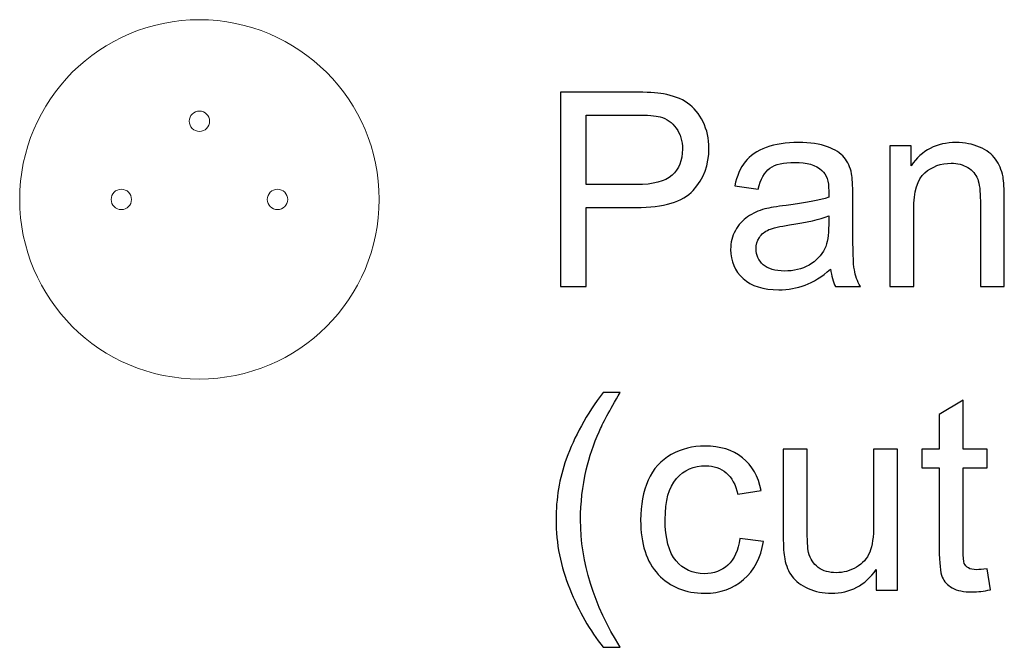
# Model space of a CAD drawing. Header units: inches. Extents: x -3.1 to 14.9, y -9.8 to 5.5.
# Tile 3 of 56: x -0.557 to 0.651, y -0.758 to 0.012. Entities that reach past the tile are written whole.
import ezdxf

# ---------------------------------------------------------------- set-up
doc = ezdxf.new("R2010")
doc.units = ezdxf.units.IN
doc.header["$MEASUREMENT"] = 0
doc.layers.add('Layer 1', color=7, linetype='Continuous')

msp = doc.modelspace()

# ---------------------------------------------------------------- linework, layer by layer
at = {"layer": 'Layer 1', "color": 250, "lineweight": 9}
for points in [[(-0.3366, 0.0118), (-0.4584, 0.0118), (-0.5571, -0.0869), (-0.5571, -0.2087), (-0.5571, -0.2087), (-0.5571, -0.3304), (-0.4584, -0.4291), (-0.3366, -0.4291), (-0.3366, -0.4291), (-0.2149, -0.4291), (-0.1161, -0.3304), (-0.1161, -0.2087), (-0.1161, -0.2087), (-0.1161, -0.0869), (-0.2149, 0.0118), (-0.3366, 0.0118)], [(-0.3366, 0.0118), (-0.4584, 0.0118), (-0.5571, -0.0869), (-0.5571, -0.2087), (-0.5571, -0.2087), (-0.5571, -0.3304), (-0.4584, -0.4291), (-0.3366, -0.4291), (-0.3366, -0.4291), (-0.2149, -0.4291), (-0.1161, -0.3304), (-0.1161, -0.2087), (-0.1161, -0.2087), (-0.1161, -0.0869), (-0.2149, 0.0118), (-0.3366, 0.0118)], [(-0.3366, 0.0118), (-0.4584, 0.0118), (-0.5571, -0.0869), (-0.5571, -0.2087), (-0.5571, -0.2087), (-0.5571, -0.3304), (-0.4584, -0.4291), (-0.3366, -0.4291), (-0.3366, -0.4291), (-0.2149, -0.4291), (-0.1161, -0.3304), (-0.1161, -0.2087), (-0.1161, -0.2087), (-0.1161, -0.0869), (-0.2149, 0.0118), (-0.3366, 0.0118)], [(-0.3366, 0.0118), (-0.4584, 0.0118), (-0.5571, -0.0869), (-0.5571, -0.2087), (-0.5571, -0.2087), (-0.5571, -0.3304), (-0.4584, -0.4291), (-0.3366, -0.4291), (-0.3366, -0.4291), (-0.2149, -0.4291), (-0.1161, -0.3304), (-0.1161, -0.2087), (-0.1161, -0.2087), (-0.1161, -0.0869), (-0.2149, 0.0118), (-0.3366, 0.0118)], [(-0.3366, 0.0118), (-0.4584, 0.0118), (-0.5571, -0.0869), (-0.5571, -0.2087), (-0.5571, -0.2087), (-0.5571, -0.3304), (-0.4584, -0.4291), (-0.3366, -0.4291), (-0.3366, -0.4291), (-0.2149, -0.4291), (-0.1161, -0.3304), (-0.1161, -0.2087), (-0.1161, -0.2087), (-0.1161, -0.0869), (-0.2149, 0.0118), (-0.3366, 0.0118)], [(-0.3366, 0.0118), (-0.4584, 0.0118), (-0.5571, -0.0869), (-0.5571, -0.2087), (-0.5571, -0.2087), (-0.5571, -0.3304), (-0.4584, -0.4291), (-0.3366, -0.4291), (-0.3366, -0.4291), (-0.2149, -0.4291), (-0.1161, -0.3304), (-0.1161, -0.2087), (-0.1161, -0.2087), (-0.1161, -0.0869), (-0.2149, 0.0118), (-0.3366, 0.0118)], [(-0.3366, 0.0118), (-0.4584, 0.0118), (-0.5571, -0.0869), (-0.5571, -0.2087), (-0.5571, -0.2087), (-0.5571, -0.3304), (-0.4584, -0.4291), (-0.3366, -0.4291), (-0.3366, -0.4291), (-0.2149, -0.4291), (-0.1161, -0.3304), (-0.1161, -0.2087), (-0.1161, -0.2087), (-0.1161, -0.0869), (-0.2149, 0.0118), (-0.3366, 0.0118)], [(-0.3366, 0.0118), (-0.4584, 0.0118), (-0.5571, -0.0869), (-0.5571, -0.2087), (-0.5571, -0.2087), (-0.5571, -0.3304), (-0.4584, -0.4291), (-0.3366, -0.4291), (-0.3366, -0.4291), (-0.2149, -0.4291), (-0.1161, -0.3304), (-0.1161, -0.2087), (-0.1161, -0.2087), (-0.1161, -0.0869), (-0.2149, 0.0118), (-0.3366, 0.0118)], [(-0.3366, 0.0118), (-0.4584, 0.0118), (-0.5571, -0.0869), (-0.5571, -0.2087), (-0.5571, -0.2087), (-0.5571, -0.3304), (-0.4584, -0.4291), (-0.3366, -0.4291), (-0.3366, -0.4291), (-0.2149, -0.4291), (-0.1161, -0.3304), (-0.1161, -0.2087), (-0.1161, -0.2087), (-0.1161, -0.0869), (-0.2149, 0.0118), (-0.3366, 0.0118)], [(-0.3366, 0.0118), (-0.4584, 0.0118), (-0.5571, -0.0869), (-0.5571, -0.2087), (-0.5571, -0.2087), (-0.5571, -0.3304), (-0.4584, -0.4291), (-0.3366, -0.4291), (-0.3366, -0.4291), (-0.2149, -0.4291), (-0.1161, -0.3304), (-0.1161, -0.2087), (-0.1161, -0.2087), (-0.1161, -0.0869), (-0.2149, 0.0118), (-0.3366, 0.0118)], [(-0.3366, 0.0118), (-0.4584, 0.0118), (-0.5571, -0.0869), (-0.5571, -0.2087), (-0.5571, -0.2087), (-0.5571, -0.3304), (-0.4584, -0.4291), (-0.3366, -0.4291), (-0.3366, -0.4291), (-0.2149, -0.4291), (-0.1161, -0.3304), (-0.1161, -0.2087), (-0.1161, -0.2087), (-0.1161, -0.0869), (-0.2149, 0.0118), (-0.3366, 0.0118)], [(-0.3366, 0.0118), (-0.4584, 0.0118), (-0.5571, -0.0869), (-0.5571, -0.2087), (-0.5571, -0.2087), (-0.5571, -0.3304), (-0.4584, -0.4291), (-0.3366, -0.4291), (-0.3366, -0.4291), (-0.2149, -0.4291), (-0.1161, -0.3304), (-0.1161, -0.2087), (-0.1161, -0.2087), (-0.1161, -0.0869), (-0.2149, 0.0118), (-0.3366, 0.0118)], [(-0.3366, 0.0118), (-0.4584, 0.0118), (-0.5571, -0.0869), (-0.5571, -0.2087), (-0.5571, -0.2087), (-0.5571, -0.3304), (-0.4584, -0.4291), (-0.3366, -0.4291), (-0.3366, -0.4291), (-0.2149, -0.4291), (-0.1161, -0.3304), (-0.1161, -0.2087), (-0.1161, -0.2087), (-0.1161, -0.0869), (-0.2149, 0.0118), (-0.3366, 0.0118)], [(-0.3366, 0.0118), (-0.4584, 0.0118), (-0.5571, -0.0869), (-0.5571, -0.2087), (-0.5571, -0.2087), (-0.5571, -0.3304), (-0.4584, -0.4291), (-0.3366, -0.4291), (-0.3366, -0.4291), (-0.2149, -0.4291), (-0.1161, -0.3304), (-0.1161, -0.2087), (-0.1161, -0.2087), (-0.1161, -0.0869), (-0.2149, 0.0118), (-0.3366, 0.0118)], [(-0.3366, 0.0118), (-0.4584, 0.0118), (-0.5571, -0.0869), (-0.5571, -0.2087), (-0.5571, -0.2087), (-0.5571, -0.3304), (-0.4584, -0.4291), (-0.3366, -0.4291), (-0.3366, -0.4291), (-0.2149, -0.4291), (-0.1161, -0.3304), (-0.1161, -0.2087), (-0.1161, -0.2087), (-0.1161, -0.0869), (-0.2149, 0.0118), (-0.3366, 0.0118)], [(-0.3366, 0.0118), (-0.4584, 0.0118), (-0.5571, -0.0869), (-0.5571, -0.2087), (-0.5571, -0.2087), (-0.5571, -0.3304), (-0.4584, -0.4291), (-0.3366, -0.4291), (-0.3366, -0.4291), (-0.2149, -0.4291), (-0.1161, -0.3304), (-0.1161, -0.2087), (-0.1161, -0.2087), (-0.1161, -0.0869), (-0.2149, 0.0118), (-0.3366, 0.0118)], [(-0.3366, 0.0118), (-0.4584, 0.0118), (-0.5571, -0.0869), (-0.5571, -0.2087), (-0.5571, -0.2087), (-0.5571, -0.3304), (-0.4584, -0.4291), (-0.3366, -0.4291), (-0.3366, -0.4291), (-0.2149, -0.4291), (-0.1161, -0.3304), (-0.1161, -0.2087), (-0.1161, -0.2087), (-0.1161, -0.0869), (-0.2149, 0.0118), (-0.3366, 0.0118)], [(-0.3366, 0.0118), (-0.4584, 0.0118), (-0.5571, -0.0869), (-0.5571, -0.2087), (-0.5571, -0.2087), (-0.5571, -0.3304), (-0.4584, -0.4291), (-0.3366, -0.4291), (-0.3366, -0.4291), (-0.2149, -0.4291), (-0.1161, -0.3304), (-0.1161, -0.2087), (-0.1161, -0.2087), (-0.1161, -0.0869), (-0.2149, 0.0118), (-0.3366, 0.0118)], [(-0.3366, 0.0118), (-0.4584, 0.0118), (-0.5571, -0.0869), (-0.5571, -0.2087), (-0.5571, -0.2087), (-0.5571, -0.3304), (-0.4584, -0.4291), (-0.3366, -0.4291), (-0.3366, -0.4291), (-0.2149, -0.4291), (-0.1161, -0.3304), (-0.1161, -0.2087), (-0.1161, -0.2087), (-0.1161, -0.0869), (-0.2149, 0.0118), (-0.3366, 0.0118)], [(-0.3366, 0.0118), (-0.4584, 0.0118), (-0.5571, -0.0869), (-0.5571, -0.2087), (-0.5571, -0.2087), (-0.5571, -0.3304), (-0.4584, -0.4291), (-0.3366, -0.4291), (-0.3366, -0.4291), (-0.2149, -0.4291), (-0.1161, -0.3304), (-0.1161, -0.2087), (-0.1161, -0.2087), (-0.1161, -0.0869), (-0.2149, 0.0118), (-0.3366, 0.0118)], [(-0.3366, 0.0118), (-0.4584, 0.0118), (-0.5571, -0.0869), (-0.5571, -0.2087), (-0.5571, -0.2087), (-0.5571, -0.3304), (-0.4584, -0.4291), (-0.3366, -0.4291), (-0.3366, -0.4291), (-0.2149, -0.4291), (-0.1161, -0.3304), (-0.1161, -0.2087), (-0.1161, -0.2087), (-0.1161, -0.0869), (-0.2149, 0.0118), (-0.3366, 0.0118)], [(-0.3491, -0.1128), (-0.3491, -0.1059), (-0.3435, -0.1003), (-0.3366, -0.1003), (-0.3366, -0.1003), (-0.3297, -0.1003), (-0.3241, -0.1059), (-0.3241, -0.1128), (-0.3241, -0.1128), (-0.3241, -0.1197), (-0.3297, -0.1253), (-0.3366, -0.1253), (-0.3366, -0.1253), (-0.3435, -0.1253), (-0.3491, -0.1197), (-0.3491, -0.1128)], [(-0.4324, -0.1962), (-0.4393, -0.1962), (-0.4449, -0.2018), (-0.4449, -0.2087), (-0.4449, -0.2087), (-0.4449, -0.2156), (-0.4393, -0.2212), (-0.4324, -0.2212), (-0.4324, -0.2212), (-0.4255, -0.2212), (-0.4199, -0.2156), (-0.4199, -0.2087), (-0.4199, -0.2087), (-0.4199, -0.2018), (-0.4255, -0.1962), (-0.4324, -0.1962)], [(-0.4324, -0.1962), (-0.4393, -0.1962), (-0.4449, -0.2018), (-0.4449, -0.2087), (-0.4449, -0.2087), (-0.4449, -0.2156), (-0.4393, -0.2212), (-0.4324, -0.2212), (-0.4324, -0.2212), (-0.4255, -0.2212), (-0.4199, -0.2156), (-0.4199, -0.2087), (-0.4199, -0.2087), (-0.4199, -0.2018), (-0.4255, -0.1962), (-0.4324, -0.1962)], [(-0.4324, -0.1962), (-0.4393, -0.1962), (-0.4449, -0.2018), (-0.4449, -0.2087), (-0.4449, -0.2087), (-0.4449, -0.2156), (-0.4393, -0.2212), (-0.4324, -0.2212), (-0.4324, -0.2212), (-0.4255, -0.2212), (-0.4199, -0.2156), (-0.4199, -0.2087), (-0.4199, -0.2087), (-0.4199, -0.2018), (-0.4255, -0.1962), (-0.4324, -0.1962)], [(-0.4324, -0.1962), (-0.4393, -0.1962), (-0.4449, -0.2018), (-0.4449, -0.2087), (-0.4449, -0.2087), (-0.4449, -0.2156), (-0.4393, -0.2212), (-0.4324, -0.2212), (-0.4324, -0.2212), (-0.4255, -0.2212), (-0.4199, -0.2156), (-0.4199, -0.2087), (-0.4199, -0.2087), (-0.4199, -0.2018), (-0.4255, -0.1962), (-0.4324, -0.1962)], [(-0.4324, -0.1962), (-0.4393, -0.1962), (-0.4449, -0.2018), (-0.4449, -0.2087), (-0.4449, -0.2087), (-0.4449, -0.2156), (-0.4393, -0.2212), (-0.4324, -0.2212), (-0.4324, -0.2212), (-0.4255, -0.2212), (-0.4199, -0.2156), (-0.4199, -0.2087), (-0.4199, -0.2087), (-0.4199, -0.2018), (-0.4255, -0.1962), (-0.4324, -0.1962)], [(-0.4324, -0.1962), (-0.4393, -0.1962), (-0.4449, -0.2018), (-0.4449, -0.2087), (-0.4449, -0.2087), (-0.4449, -0.2156), (-0.4393, -0.2212), (-0.4324, -0.2212), (-0.4324, -0.2212), (-0.4255, -0.2212), (-0.4199, -0.2156), (-0.4199, -0.2087), (-0.4199, -0.2087), (-0.4199, -0.2018), (-0.4255, -0.1962), (-0.4324, -0.1962)], [(-0.4324, -0.1962), (-0.4393, -0.1962), (-0.4449, -0.2018), (-0.4449, -0.2087), (-0.4449, -0.2087), (-0.4449, -0.2156), (-0.4393, -0.2212), (-0.4324, -0.2212), (-0.4324, -0.2212), (-0.4255, -0.2212), (-0.4199, -0.2156), (-0.4199, -0.2087), (-0.4199, -0.2087), (-0.4199, -0.2018), (-0.4255, -0.1962), (-0.4324, -0.1962)], [(-0.4324, -0.1962), (-0.4393, -0.1962), (-0.4449, -0.2018), (-0.4449, -0.2087), (-0.4449, -0.2087), (-0.4449, -0.2156), (-0.4393, -0.2212), (-0.4324, -0.2212), (-0.4324, -0.2212), (-0.4255, -0.2212), (-0.4199, -0.2156), (-0.4199, -0.2087), (-0.4199, -0.2087), (-0.4199, -0.2018), (-0.4255, -0.1962), (-0.4324, -0.1962)], [(-0.4324, -0.1962), (-0.4393, -0.1962), (-0.4449, -0.2018), (-0.4449, -0.2087), (-0.4449, -0.2087), (-0.4449, -0.2156), (-0.4393, -0.2212), (-0.4324, -0.2212), (-0.4324, -0.2212), (-0.4255, -0.2212), (-0.4199, -0.2156), (-0.4199, -0.2087), (-0.4199, -0.2087), (-0.4199, -0.2018), (-0.4255, -0.1962), (-0.4324, -0.1962)], [(-0.4324, -0.1962), (-0.4393, -0.1962), (-0.4449, -0.2018), (-0.4449, -0.2087), (-0.4449, -0.2087), (-0.4449, -0.2156), (-0.4393, -0.2212), (-0.4324, -0.2212), (-0.4324, -0.2212), (-0.4255, -0.2212), (-0.4199, -0.2156), (-0.4199, -0.2087), (-0.4199, -0.2087), (-0.4199, -0.2018), (-0.4255, -0.1962), (-0.4324, -0.1962)], [(-0.4324, -0.1962), (-0.4393, -0.1962), (-0.4449, -0.2018), (-0.4449, -0.2087), (-0.4449, -0.2087), (-0.4449, -0.2156), (-0.4393, -0.2212), (-0.4324, -0.2212), (-0.4324, -0.2212), (-0.4255, -0.2212), (-0.4199, -0.2156), (-0.4199, -0.2087), (-0.4199, -0.2087), (-0.4199, -0.2018), (-0.4255, -0.1962), (-0.4324, -0.1962)], [(-0.4324, -0.1962), (-0.4393, -0.1962), (-0.4449, -0.2018), (-0.4449, -0.2087), (-0.4449, -0.2087), (-0.4449, -0.2156), (-0.4393, -0.2212), (-0.4324, -0.2212), (-0.4324, -0.2212), (-0.4255, -0.2212), (-0.4199, -0.2156), (-0.4199, -0.2087), (-0.4199, -0.2087), (-0.4199, -0.2018), (-0.4255, -0.1962), (-0.4324, -0.1962)], [(-0.4324, -0.1962), (-0.4393, -0.1962), (-0.4449, -0.2018), (-0.4449, -0.2087), (-0.4449, -0.2087), (-0.4449, -0.2156), (-0.4393, -0.2212), (-0.4324, -0.2212), (-0.4324, -0.2212), (-0.4255, -0.2212), (-0.4199, -0.2156), (-0.4199, -0.2087), (-0.4199, -0.2087), (-0.4199, -0.2018), (-0.4255, -0.1962), (-0.4324, -0.1962)], [(-0.4324, -0.1962), (-0.4393, -0.1962), (-0.4449, -0.2018), (-0.4449, -0.2087), (-0.4449, -0.2087), (-0.4449, -0.2156), (-0.4393, -0.2212), (-0.4324, -0.2212), (-0.4324, -0.2212), (-0.4255, -0.2212), (-0.4199, -0.2156), (-0.4199, -0.2087), (-0.4199, -0.2087), (-0.4199, -0.2018), (-0.4255, -0.1962), (-0.4324, -0.1962)], [(-0.4324, -0.1962), (-0.4393, -0.1962), (-0.4449, -0.2018), (-0.4449, -0.2087), (-0.4449, -0.2087), (-0.4449, -0.2156), (-0.4393, -0.2212), (-0.4324, -0.2212), (-0.4324, -0.2212), (-0.4255, -0.2212), (-0.4199, -0.2156), (-0.4199, -0.2087), (-0.4199, -0.2087), (-0.4199, -0.2018), (-0.4255, -0.1962), (-0.4324, -0.1962)], [(-0.4324, -0.1962), (-0.4393, -0.1962), (-0.4449, -0.2018), (-0.4449, -0.2087), (-0.4449, -0.2087), (-0.4449, -0.2156), (-0.4393, -0.2212), (-0.4324, -0.2212), (-0.4324, -0.2212), (-0.4255, -0.2212), (-0.4199, -0.2156), (-0.4199, -0.2087), (-0.4199, -0.2087), (-0.4199, -0.2018), (-0.4255, -0.1962), (-0.4324, -0.1962)], [(-0.4324, -0.1962), (-0.4393, -0.1962), (-0.4449, -0.2018), (-0.4449, -0.2087), (-0.4449, -0.2087), (-0.4449, -0.2156), (-0.4393, -0.2212), (-0.4324, -0.2212), (-0.4324, -0.2212), (-0.4255, -0.2212), (-0.4199, -0.2156), (-0.4199, -0.2087), (-0.4199, -0.2087), (-0.4199, -0.2018), (-0.4255, -0.1962), (-0.4324, -0.1962)], [(-0.4324, -0.1962), (-0.4393, -0.1962), (-0.4449, -0.2018), (-0.4449, -0.2087), (-0.4449, -0.2087), (-0.4449, -0.2156), (-0.4393, -0.2212), (-0.4324, -0.2212), (-0.4324, -0.2212), (-0.4255, -0.2212), (-0.4199, -0.2156), (-0.4199, -0.2087), (-0.4199, -0.2087), (-0.4199, -0.2018), (-0.4255, -0.1962), (-0.4324, -0.1962)], [(-0.4324, -0.1962), (-0.4393, -0.1962), (-0.4449, -0.2018), (-0.4449, -0.2087), (-0.4449, -0.2087), (-0.4449, -0.2156), (-0.4393, -0.2212), (-0.4324, -0.2212), (-0.4324, -0.2212), (-0.4255, -0.2212), (-0.4199, -0.2156), (-0.4199, -0.2087), (-0.4199, -0.2087), (-0.4199, -0.2018), (-0.4255, -0.1962), (-0.4324, -0.1962)], [(-0.4324, -0.1962), (-0.4393, -0.1962), (-0.4449, -0.2018), (-0.4449, -0.2087), (-0.4449, -0.2087), (-0.4449, -0.2156), (-0.4393, -0.2212), (-0.4324, -0.2212), (-0.4324, -0.2212), (-0.4255, -0.2212), (-0.4199, -0.2156), (-0.4199, -0.2087), (-0.4199, -0.2087), (-0.4199, -0.2018), (-0.4255, -0.1962), (-0.4324, -0.1962)], [(-0.4324, -0.1962), (-0.4393, -0.1962), (-0.4449, -0.2018), (-0.4449, -0.2087), (-0.4449, -0.2087), (-0.4449, -0.2156), (-0.4393, -0.2212), (-0.4324, -0.2212), (-0.4324, -0.2212), (-0.4255, -0.2212), (-0.4199, -0.2156), (-0.4199, -0.2087), (-0.4199, -0.2087), (-0.4199, -0.2018), (-0.4255, -0.1962), (-0.4324, -0.1962)], [(-0.2408, -0.1962), (-0.2477, -0.1962), (-0.2533, -0.2018), (-0.2533, -0.2087), (-0.2533, -0.2087), (-0.2533, -0.2156), (-0.2477, -0.2212), (-0.2408, -0.2212), (-0.2408, -0.2212), (-0.2339, -0.2212), (-0.2283, -0.2156), (-0.2283, -0.2087), (-0.2283, -0.2087), (-0.2283, -0.2018), (-0.2339, -0.1962), (-0.2408, -0.1962)], [(-0.2408, -0.1962), (-0.2477, -0.1962), (-0.2533, -0.2018), (-0.2533, -0.2087), (-0.2533, -0.2087), (-0.2533, -0.2156), (-0.2477, -0.2212), (-0.2408, -0.2212), (-0.2408, -0.2212), (-0.2339, -0.2212), (-0.2283, -0.2156), (-0.2283, -0.2087), (-0.2283, -0.2087), (-0.2283, -0.2018), (-0.2339, -0.1962), (-0.2408, -0.1962)], [(-0.2408, -0.1962), (-0.2477, -0.1962), (-0.2533, -0.2018), (-0.2533, -0.2087), (-0.2533, -0.2087), (-0.2533, -0.2156), (-0.2477, -0.2212), (-0.2408, -0.2212), (-0.2408, -0.2212), (-0.2339, -0.2212), (-0.2283, -0.2156), (-0.2283, -0.2087), (-0.2283, -0.2087), (-0.2283, -0.2018), (-0.2339, -0.1962), (-0.2408, -0.1962)], [(-0.2408, -0.1962), (-0.2477, -0.1962), (-0.2533, -0.2018), (-0.2533, -0.2087), (-0.2533, -0.2087), (-0.2533, -0.2156), (-0.2477, -0.2212), (-0.2408, -0.2212), (-0.2408, -0.2212), (-0.2339, -0.2212), (-0.2283, -0.2156), (-0.2283, -0.2087), (-0.2283, -0.2087), (-0.2283, -0.2018), (-0.2339, -0.1962), (-0.2408, -0.1962)], [(-0.2408, -0.1962), (-0.2477, -0.1962), (-0.2533, -0.2018), (-0.2533, -0.2087), (-0.2533, -0.2087), (-0.2533, -0.2156), (-0.2477, -0.2212), (-0.2408, -0.2212), (-0.2408, -0.2212), (-0.2339, -0.2212), (-0.2283, -0.2156), (-0.2283, -0.2087), (-0.2283, -0.2087), (-0.2283, -0.2018), (-0.2339, -0.1962), (-0.2408, -0.1962)], [(-0.2408, -0.1962), (-0.2477, -0.1962), (-0.2533, -0.2018), (-0.2533, -0.2087), (-0.2533, -0.2087), (-0.2533, -0.2156), (-0.2477, -0.2212), (-0.2408, -0.2212), (-0.2408, -0.2212), (-0.2339, -0.2212), (-0.2283, -0.2156), (-0.2283, -0.2087), (-0.2283, -0.2087), (-0.2283, -0.2018), (-0.2339, -0.1962), (-0.2408, -0.1962)], [(-0.2408, -0.1962), (-0.2477, -0.1962), (-0.2533, -0.2018), (-0.2533, -0.2087), (-0.2533, -0.2087), (-0.2533, -0.2156), (-0.2477, -0.2212), (-0.2408, -0.2212), (-0.2408, -0.2212), (-0.2339, -0.2212), (-0.2283, -0.2156), (-0.2283, -0.2087), (-0.2283, -0.2087), (-0.2283, -0.2018), (-0.2339, -0.1962), (-0.2408, -0.1962)], [(-0.2408, -0.1962), (-0.2477, -0.1962), (-0.2533, -0.2018), (-0.2533, -0.2087), (-0.2533, -0.2087), (-0.2533, -0.2156), (-0.2477, -0.2212), (-0.2408, -0.2212), (-0.2408, -0.2212), (-0.2339, -0.2212), (-0.2283, -0.2156), (-0.2283, -0.2087), (-0.2283, -0.2087), (-0.2283, -0.2018), (-0.2339, -0.1962), (-0.2408, -0.1962)], [(-0.2408, -0.1962), (-0.2477, -0.1962), (-0.2533, -0.2018), (-0.2533, -0.2087), (-0.2533, -0.2087), (-0.2533, -0.2156), (-0.2477, -0.2212), (-0.2408, -0.2212), (-0.2408, -0.2212), (-0.2339, -0.2212), (-0.2283, -0.2156), (-0.2283, -0.2087), (-0.2283, -0.2087), (-0.2283, -0.2018), (-0.2339, -0.1962), (-0.2408, -0.1962)], [(-0.2408, -0.1962), (-0.2477, -0.1962), (-0.2533, -0.2018), (-0.2533, -0.2087), (-0.2533, -0.2087), (-0.2533, -0.2156), (-0.2477, -0.2212), (-0.2408, -0.2212), (-0.2408, -0.2212), (-0.2339, -0.2212), (-0.2283, -0.2156), (-0.2283, -0.2087), (-0.2283, -0.2087), (-0.2283, -0.2018), (-0.2339, -0.1962), (-0.2408, -0.1962)], [(-0.2408, -0.1962), (-0.2477, -0.1962), (-0.2533, -0.2018), (-0.2533, -0.2087), (-0.2533, -0.2087), (-0.2533, -0.2156), (-0.2477, -0.2212), (-0.2408, -0.2212), (-0.2408, -0.2212), (-0.2339, -0.2212), (-0.2283, -0.2156), (-0.2283, -0.2087), (-0.2283, -0.2087), (-0.2283, -0.2018), (-0.2339, -0.1962), (-0.2408, -0.1962)], [(-0.2408, -0.1962), (-0.2477, -0.1962), (-0.2533, -0.2018), (-0.2533, -0.2087), (-0.2533, -0.2087), (-0.2533, -0.2156), (-0.2477, -0.2212), (-0.2408, -0.2212), (-0.2408, -0.2212), (-0.2339, -0.2212), (-0.2283, -0.2156), (-0.2283, -0.2087), (-0.2283, -0.2087), (-0.2283, -0.2018), (-0.2339, -0.1962), (-0.2408, -0.1962)], [(-0.2408, -0.1962), (-0.2477, -0.1962), (-0.2533, -0.2018), (-0.2533, -0.2087), (-0.2533, -0.2087), (-0.2533, -0.2156), (-0.2477, -0.2212), (-0.2408, -0.2212), (-0.2408, -0.2212), (-0.2339, -0.2212), (-0.2283, -0.2156), (-0.2283, -0.2087), (-0.2283, -0.2087), (-0.2283, -0.2018), (-0.2339, -0.1962), (-0.2408, -0.1962)], [(-0.2408, -0.1962), (-0.2477, -0.1962), (-0.2533, -0.2018), (-0.2533, -0.2087), (-0.2533, -0.2087), (-0.2533, -0.2156), (-0.2477, -0.2212), (-0.2408, -0.2212), (-0.2408, -0.2212), (-0.2339, -0.2212), (-0.2283, -0.2156), (-0.2283, -0.2087), (-0.2283, -0.2087), (-0.2283, -0.2018), (-0.2339, -0.1962), (-0.2408, -0.1962)], [(-0.2408, -0.1962), (-0.2477, -0.1962), (-0.2533, -0.2018), (-0.2533, -0.2087), (-0.2533, -0.2087), (-0.2533, -0.2156), (-0.2477, -0.2212), (-0.2408, -0.2212), (-0.2408, -0.2212), (-0.2339, -0.2212), (-0.2283, -0.2156), (-0.2283, -0.2087), (-0.2283, -0.2087), (-0.2283, -0.2018), (-0.2339, -0.1962), (-0.2408, -0.1962)], [(-0.2408, -0.1962), (-0.2477, -0.1962), (-0.2533, -0.2018), (-0.2533, -0.2087), (-0.2533, -0.2087), (-0.2533, -0.2156), (-0.2477, -0.2212), (-0.2408, -0.2212), (-0.2408, -0.2212), (-0.2339, -0.2212), (-0.2283, -0.2156), (-0.2283, -0.2087), (-0.2283, -0.2087), (-0.2283, -0.2018), (-0.2339, -0.1962), (-0.2408, -0.1962)], [(-0.2408, -0.1962), (-0.2477, -0.1962), (-0.2533, -0.2018), (-0.2533, -0.2087), (-0.2533, -0.2087), (-0.2533, -0.2156), (-0.2477, -0.2212), (-0.2408, -0.2212), (-0.2408, -0.2212), (-0.2339, -0.2212), (-0.2283, -0.2156), (-0.2283, -0.2087), (-0.2283, -0.2087), (-0.2283, -0.2018), (-0.2339, -0.1962), (-0.2408, -0.1962)], [(-0.2408, -0.1962), (-0.2477, -0.1962), (-0.2533, -0.2018), (-0.2533, -0.2087), (-0.2533, -0.2087), (-0.2533, -0.2156), (-0.2477, -0.2212), (-0.2408, -0.2212), (-0.2408, -0.2212), (-0.2339, -0.2212), (-0.2283, -0.2156), (-0.2283, -0.2087), (-0.2283, -0.2087), (-0.2283, -0.2018), (-0.2339, -0.1962), (-0.2408, -0.1962)], [(-0.2408, -0.1962), (-0.2477, -0.1962), (-0.2533, -0.2018), (-0.2533, -0.2087), (-0.2533, -0.2087), (-0.2533, -0.2156), (-0.2477, -0.2212), (-0.2408, -0.2212), (-0.2408, -0.2212), (-0.2339, -0.2212), (-0.2283, -0.2156), (-0.2283, -0.2087), (-0.2283, -0.2087), (-0.2283, -0.2018), (-0.2339, -0.1962), (-0.2408, -0.1962)], [(-0.2408, -0.1962), (-0.2477, -0.1962), (-0.2533, -0.2018), (-0.2533, -0.2087), (-0.2533, -0.2087), (-0.2533, -0.2156), (-0.2477, -0.2212), (-0.2408, -0.2212), (-0.2408, -0.2212), (-0.2339, -0.2212), (-0.2283, -0.2156), (-0.2283, -0.2087), (-0.2283, -0.2087), (-0.2283, -0.2018), (-0.2339, -0.1962), (-0.2408, -0.1962)], [(-0.2408, -0.1962), (-0.2477, -0.1962), (-0.2533, -0.2018), (-0.2533, -0.2087), (-0.2533, -0.2087), (-0.2533, -0.2156), (-0.2477, -0.2212), (-0.2408, -0.2212), (-0.2408, -0.2212), (-0.2339, -0.2212), (-0.2283, -0.2156), (-0.2283, -0.2087), (-0.2283, -0.2087), (-0.2283, -0.2018), (-0.2339, -0.1962), (-0.2408, -0.1962)]]:
    msp.add_open_spline(points, degree=3, knots=[0, 0, 0, 0, 0.2, 0.2, 0.2, 0.2, 0.4, 0.4, 0.4, 0.4, 0.6, 0.6, 0.6, 0.6, 1, 1, 1, 1], dxfattribs=at)
for points in [[(-0.3366, 0.0118), (-0.3366, 0.0118), (-0.3366, 0.0118), (-0.3366, 0.0118)], [(-0.3366, 0.0118), (-0.3366, 0.0118), (-0.3366, 0.0118), (-0.3366, 0.0118)], [(-0.4324, -0.1962), (-0.4324, -0.1962), (-0.4324, -0.1962), (-0.4324, -0.1962)], [(-0.4324, -0.1962), (-0.4324, -0.1962), (-0.4324, -0.1962), (-0.4324, -0.1962)], [(-0.2408, -0.1962), (-0.2408, -0.1962), (-0.2408, -0.1962), (-0.2408, -0.1962)], [(-0.2408, -0.1962), (-0.2408, -0.1962), (-0.2408, -0.1962), (-0.2408, -0.1962)], [(-0.5571, -0.2087), (-0.5571, -0.2087), (-0.5571, -0.2087), (-0.5571, -0.2087)], [(-0.4449, -0.2087), (-0.4449, -0.2087), (-0.4449, -0.2087), (-0.4449, -0.2087)], [(-0.4199, -0.2087), (-0.4199, -0.2087), (-0.4199, -0.2087), (-0.4199, -0.2087)], [(-0.2533, -0.2087), (-0.2533, -0.2087), (-0.2533, -0.2087), (-0.2533, -0.2087)], [(-0.2283, -0.2087), (-0.2283, -0.2087), (-0.2283, -0.2087), (-0.2283, -0.2087)], [(-0.1161, -0.2087), (-0.1161, -0.2087), (-0.1161, -0.2087), (-0.1161, -0.2087)], [(-0.4324, -0.2212), (-0.4324, -0.2212), (-0.4324, -0.2212), (-0.4324, -0.2212)], [(-0.2408, -0.2212), (-0.2408, -0.2212), (-0.2408, -0.2212), (-0.2408, -0.2212)], [(-0.3366, -0.4291), (-0.3366, -0.4291), (-0.3366, -0.4291), (-0.3366, -0.4291)]]:
    msp.add_open_spline(points, degree=3, dxfattribs=at)
at = {"layer": 'Layer 1', "color": 250}
for points, knots in [([(0.1064, -0.3157), (0.1064, -0.3157), (0.1064, -0.0771), (0.1064, -0.0771), (0.1064, -0.0771), (0.1064, -0.0771), (0.1964, -0.0771), (0.1964, -0.0771), (0.1964, -0.0771), (0.2123, -0.0771), (0.2244, -0.0778), (0.2327, -0.0793), (0.2327, -0.0793), (0.2444, -0.0813), (0.2543, -0.085), (0.2622, -0.0905), (0.2622, -0.0905), (0.2701, -0.0959), (0.2765, -0.1037), (0.2813, -0.1135), (0.2813, -0.1135), (0.2862, -0.1234), (0.2885, -0.1342), (0.2885, -0.1461), (0.2885, -0.1461), (0.2885, -0.1663), (0.2821, -0.1836), (0.2692, -0.1976), (0.2692, -0.1976), (0.2563, -0.2116), (0.2329, -0.2187), (0.1992, -0.2187), (0.1992, -0.2187), (0.1992, -0.2187), (0.138, -0.2187), (0.138, -0.2187), (0.138, -0.2187), (0.138, -0.2187), (0.138, -0.3157), (0.138, -0.3157), (0.138, -0.3157), (0.138, -0.3157), (0.1064, -0.3157), (0.1064, -0.3157)], [0, 0, 0, 0, 0.083333, 0.083333, 0.083333, 0.083333, 0.166667, 0.166667, 0.166667, 0.166667, 0.25, 0.25, 0.25, 0.25, 0.333333, 0.333333, 0.333333, 0.333333, 0.416667, 0.416667, 0.416667, 0.416667, 0.5, 0.5, 0.5, 0.5, 0.583333, 0.583333, 0.583333, 0.583333, 0.666667, 0.666667, 0.666667, 0.666667, 0.75, 0.75, 0.75, 0.75, 0.833333, 0.833333, 0.833333, 0.833333, 1, 1, 1, 1]), ([(0.138, -0.1905), (0.138, -0.1905), (0.1997, -0.1905), (0.1997, -0.1905), (0.1997, -0.1905), (0.2201, -0.1905), (0.2346, -0.1867), (0.2432, -0.1791), (0.2432, -0.1791), (0.2517, -0.1715), (0.256, -0.1608), (0.256, -0.1471), (0.256, -0.1471), (0.256, -0.1371), (0.2535, -0.1285), (0.2484, -0.1214), (0.2484, -0.1214), (0.2434, -0.1143), (0.2368, -0.1096), (0.2285, -0.1073), (0.2285, -0.1073), (0.2232, -0.1059), (0.2134, -0.1052), (0.199, -0.1052), (0.199, -0.1052), (0.199, -0.1052), (0.138, -0.1052), (0.138, -0.1052), (0.138, -0.1052), (0.138, -0.1052), (0.138, -0.1905), (0.138, -0.1905)], [0, 0, 0, 0, 0.111111, 0.111111, 0.111111, 0.111111, 0.222222, 0.222222, 0.222222, 0.222222, 0.333333, 0.333333, 0.333333, 0.333333, 0.444444, 0.444444, 0.444444, 0.444444, 0.555556, 0.555556, 0.555556, 0.555556, 0.666667, 0.666667, 0.666667, 0.666667, 0.777778, 0.777778, 0.777778, 0.777778, 1, 1, 1, 1]), ([(0.4378, -0.2943), (0.4269, -0.3036), (0.4165, -0.3101), (0.4065, -0.3139), (0.4065, -0.3139), (0.3964, -0.3177), (0.3857, -0.3196), (0.3742, -0.3196), (0.3742, -0.3196), (0.3552, -0.3196), (0.3406, -0.3149), (0.3304, -0.3057), (0.3304, -0.3057), (0.3202, -0.2964), (0.3151, -0.2845), (0.3151, -0.2701), (0.3151, -0.2701), (0.3151, -0.2616), (0.317, -0.2539), (0.3209, -0.2469), (0.3209, -0.2469), (0.3247, -0.2399), (0.3298, -0.2343), (0.336, -0.2301), (0.336, -0.2301), (0.3423, -0.2258), (0.3493, -0.2226), (0.3571, -0.2204), (0.3571, -0.2204), (0.3628, -0.2189), (0.3715, -0.2174), (0.3831, -0.2161), (0.3831, -0.2161), (0.4068, -0.2132), (0.4242, -0.2099), (0.4354, -0.2059), (0.4354, -0.2059), (0.4355, -0.2019), (0.4355, -0.1994), (0.4355, -0.1983), (0.4355, -0.1983), (0.4355, -0.1864), (0.4328, -0.1779), (0.4272, -0.1731), (0.4272, -0.1731), (0.4198, -0.1664), (0.4086, -0.1632), (0.3939, -0.1632), (0.3939, -0.1632), (0.3801, -0.1632), (0.3699, -0.1656), (0.3633, -0.1704), (0.3633, -0.1704), (0.3568, -0.1752), (0.3519, -0.1838), (0.3488, -0.1961), (0.3488, -0.1961), (0.3488, -0.1961), (0.3202, -0.1921), (0.3202, -0.1921), (0.3202, -0.1921), (0.3228, -0.1799), (0.327, -0.1699), (0.333, -0.1624), (0.333, -0.1624), (0.3389, -0.1549), (0.3476, -0.1491), (0.3589, -0.145), (0.3589, -0.145), (0.3702, -0.1409), (0.3832, -0.1389), (0.3981, -0.1389), (0.3981, -0.1389), (0.4129, -0.1389), (0.4248, -0.1407), (0.434, -0.1441), (0.434, -0.1441), (0.4433, -0.1476), (0.45, -0.1519), (0.4544, -0.1572), (0.4544, -0.1572), (0.4588, -0.1625), (0.4618, -0.1691), (0.4635, -0.1772), (0.4635, -0.1772), (0.4645, -0.1822), (0.465, -0.1912), (0.465, -0.2042), (0.465, -0.2042), (0.465, -0.2042), (0.465, -0.2432), (0.465, -0.2432), (0.465, -0.2432), (0.465, -0.2705), (0.4656, -0.2877), (0.4669, -0.2949), (0.4669, -0.2949), (0.4681, -0.3021), (0.4706, -0.3091), (0.4743, -0.3157), (0.4743, -0.3157), (0.4743, -0.3157), (0.4437, -0.3157), (0.4437, -0.3157), (0.4437, -0.3157), (0.4407, -0.3096), (0.4387, -0.3025), (0.4378, -0.2943)], [0, 0, 0, 0, 0.035714, 0.035714, 0.035714, 0.035714, 0.071429, 0.071429, 0.071429, 0.071429, 0.107143, 0.107143, 0.107143, 0.107143, 0.142857, 0.142857, 0.142857, 0.142857, 0.178571, 0.178571, 0.178571, 0.178571, 0.214286, 0.214286, 0.214286, 0.214286, 0.25, 0.25, 0.25, 0.25, 0.285714, 0.285714, 0.285714, 0.285714, 0.321429, 0.321429, 0.321429, 0.321429, 0.357143, 0.357143, 0.357143, 0.357143, 0.392857, 0.392857, 0.392857, 0.392857, 0.428571, 0.428571, 0.428571, 0.428571, 0.464286, 0.464286, 0.464286, 0.464286, 0.5, 0.5, 0.5, 0.5, 0.535714, 0.535714, 0.535714, 0.535714, 0.571429, 0.571429, 0.571429, 0.571429, 0.607143, 0.607143, 0.607143, 0.607143, 0.642857, 0.642857, 0.642857, 0.642857, 0.678571, 0.678571, 0.678571, 0.678571, 0.714286, 0.714286, 0.714286, 0.714286, 0.75, 0.75, 0.75, 0.75, 0.785714, 0.785714, 0.785714, 0.785714, 0.821429, 0.821429, 0.821429, 0.821429, 0.857143, 0.857143, 0.857143, 0.857143, 0.892857, 0.892857, 0.892857, 0.892857, 0.928571, 0.928571, 0.928571, 0.928571, 1, 1, 1, 1]), ([(0.5104, -0.3157), (0.5104, -0.3157), (0.5104, -0.1428), (0.5104, -0.1428), (0.5104, -0.1428), (0.5104, -0.1428), (0.5368, -0.1428), (0.5368, -0.1428), (0.5368, -0.1428), (0.5368, -0.1428), (0.5368, -0.1674), (0.5368, -0.1674), (0.5368, -0.1674), (0.5495, -0.1484), (0.5678, -0.1389), (0.5918, -0.1389), (0.5918, -0.1389), (0.6022, -0.1389), (0.6118, -0.1408), (0.6205, -0.1445), (0.6205, -0.1445), (0.6293, -0.1483), (0.6358, -0.1532), (0.6401, -0.1593), (0.6401, -0.1593), (0.6445, -0.1653), (0.6475, -0.1726), (0.6493, -0.1809), (0.6493, -0.1809), (0.6503, -0.1863), (0.6509, -0.1958), (0.6509, -0.2094), (0.6509, -0.2094), (0.6509, -0.2094), (0.6509, -0.3157), (0.6509, -0.3157), (0.6509, -0.3157), (0.6509, -0.3157), (0.6215, -0.3157), (0.6215, -0.3157), (0.6215, -0.3157), (0.6215, -0.3157), (0.6215, -0.2105), (0.6215, -0.2105), (0.6215, -0.2105), (0.6215, -0.1986), (0.6204, -0.1897), (0.6182, -0.1837), (0.6182, -0.1837), (0.6159, -0.1778), (0.6118, -0.1731), (0.606, -0.1696), (0.606, -0.1696), (0.6002, -0.1661), (0.5934, -0.1643), (0.5856, -0.1643), (0.5856, -0.1643), (0.5731, -0.1643), (0.5624, -0.1683), (0.5533, -0.1762), (0.5533, -0.1762), (0.5442, -0.1841), (0.5397, -0.1991), (0.5397, -0.2213), (0.5397, -0.2213), (0.5397, -0.2213), (0.5397, -0.3157), (0.5397, -0.3157), (0.5397, -0.3157), (0.5397, -0.3157), (0.5104, -0.3157), (0.5104, -0.3157)], [0, 0, 0, 0, 0.052632, 0.052632, 0.052632, 0.052632, 0.105263, 0.105263, 0.105263, 0.105263, 0.157895, 0.157895, 0.157895, 0.157895, 0.210526, 0.210526, 0.210526, 0.210526, 0.263158, 0.263158, 0.263158, 0.263158, 0.315789, 0.315789, 0.315789, 0.315789, 0.368421, 0.368421, 0.368421, 0.368421, 0.421053, 0.421053, 0.421053, 0.421053, 0.473684, 0.473684, 0.473684, 0.473684, 0.526316, 0.526316, 0.526316, 0.526316, 0.578947, 0.578947, 0.578947, 0.578947, 0.631579, 0.631579, 0.631579, 0.631579, 0.684211, 0.684211, 0.684211, 0.684211, 0.736842, 0.736842, 0.736842, 0.736842, 0.789474, 0.789474, 0.789474, 0.789474, 0.842105, 0.842105, 0.842105, 0.842105, 0.894737, 0.894737, 0.894737, 0.894737, 1, 1, 1, 1]), ([(0.4354, -0.2289), (0.4247, -0.2333), (0.4088, -0.2369), (0.3875, -0.24), (0.3875, -0.24), (0.3755, -0.2417), (0.3669, -0.2437), (0.362, -0.2458), (0.362, -0.2458), (0.357, -0.248), (0.3531, -0.2512), (0.3504, -0.2554), (0.3504, -0.2554), (0.3477, -0.2596), (0.3463, -0.2642), (0.3463, -0.2693), (0.3463, -0.2693), (0.3463, -0.2771), (0.3493, -0.2836), (0.3552, -0.2888), (0.3552, -0.2888), (0.3611, -0.294), (0.3698, -0.2966), (0.3812, -0.2966), (0.3812, -0.2966), (0.3924, -0.2966), (0.4025, -0.2942), (0.4113, -0.2892), (0.4113, -0.2892), (0.42, -0.2843), (0.4265, -0.2775), (0.4307, -0.2689), (0.4307, -0.2689), (0.4338, -0.2623), (0.4354, -0.2526), (0.4354, -0.2397), (0.4354, -0.2397), (0.4354, -0.2397), (0.4354, -0.2289), (0.4354, -0.2289)], [0, 0, 0, 0, 0.090909, 0.090909, 0.090909, 0.090909, 0.181818, 0.181818, 0.181818, 0.181818, 0.272727, 0.272727, 0.272727, 0.272727, 0.363636, 0.363636, 0.363636, 0.363636, 0.454545, 0.454545, 0.454545, 0.454545, 0.545455, 0.545455, 0.545455, 0.545455, 0.636364, 0.636364, 0.636364, 0.636364, 0.727273, 0.727273, 0.727273, 0.727273, 0.818182, 0.818182, 0.818182, 0.818182, 1, 1, 1, 1]), ([(0.1587, -0.7582), (0.1425, -0.7378), (0.1288, -0.7139), (0.1177, -0.6866), (0.1177, -0.6866), (0.1065, -0.6592), (0.1009, -0.6309), (0.1009, -0.6016), (0.1009, -0.6016), (0.1009, -0.5758), (0.105, -0.5511), (0.1134, -0.5274), (0.1134, -0.5274), (0.1232, -0.4999), (0.1383, -0.4726), (0.1587, -0.4454), (0.1587, -0.4454), (0.1587, -0.4454), (0.1797, -0.4454), (0.1797, -0.4454), (0.1797, -0.4454), (0.1665, -0.4679), (0.1579, -0.4841), (0.1537, -0.4937), (0.1537, -0.4937), (0.147, -0.5087), (0.1418, -0.5243), (0.138, -0.5406), (0.138, -0.5406), (0.1333, -0.5609), (0.131, -0.5813), (0.131, -0.6018), (0.131, -0.6018), (0.131, -0.654), (0.1472, -0.7061), (0.1797, -0.7582), (0.1797, -0.7582), (0.1797, -0.7582), (0.1587, -0.7582), (0.1587, -0.7582)], [0, 0, 0, 0, 0.090909, 0.090909, 0.090909, 0.090909, 0.181818, 0.181818, 0.181818, 0.181818, 0.272727, 0.272727, 0.272727, 0.272727, 0.363636, 0.363636, 0.363636, 0.363636, 0.454545, 0.454545, 0.454545, 0.454545, 0.545455, 0.545455, 0.545455, 0.545455, 0.636364, 0.636364, 0.636364, 0.636364, 0.727273, 0.727273, 0.727273, 0.727273, 0.818182, 0.818182, 0.818182, 0.818182, 1, 1, 1, 1]), ([(0.6297, -0.6618), (0.6297, -0.6618), (0.6339, -0.6877), (0.6339, -0.6877), (0.6339, -0.6877), (0.6257, -0.6894), (0.6183, -0.6903), (0.6118, -0.6903), (0.6118, -0.6903), (0.6012, -0.6903), (0.5929, -0.6887), (0.587, -0.6853), (0.587, -0.6853), (0.5812, -0.6819), (0.5771, -0.6775), (0.5747, -0.672), (0.5747, -0.672), (0.5723, -0.6666), (0.5711, -0.655), (0.5711, -0.6374), (0.5711, -0.6374), (0.5711, -0.6374), (0.5711, -0.538), (0.5711, -0.538), (0.5711, -0.538), (0.5711, -0.538), (0.5496, -0.538), (0.5496, -0.538), (0.5496, -0.538), (0.5496, -0.538), (0.5496, -0.5152), (0.5496, -0.5152), (0.5496, -0.5152), (0.5496, -0.5152), (0.5711, -0.5152), (0.5711, -0.5152), (0.5711, -0.5152), (0.5711, -0.5152), (0.5711, -0.4724), (0.5711, -0.4724), (0.5711, -0.4724), (0.5711, -0.4724), (0.6003, -0.4548), (0.6003, -0.4548), (0.6003, -0.4548), (0.6003, -0.4548), (0.6003, -0.5152), (0.6003, -0.5152), (0.6003, -0.5152), (0.6003, -0.5152), (0.6297, -0.5152), (0.6297, -0.5152), (0.6297, -0.5152), (0.6297, -0.5152), (0.6297, -0.538), (0.6297, -0.538), (0.6297, -0.538), (0.6297, -0.538), (0.6003, -0.538), (0.6003, -0.538), (0.6003, -0.538), (0.6003, -0.538), (0.6003, -0.6391), (0.6003, -0.6391), (0.6003, -0.6391), (0.6003, -0.6474), (0.6008, -0.6528), (0.6018, -0.6552), (0.6018, -0.6552), (0.6028, -0.6576), (0.6045, -0.6594), (0.6068, -0.6609), (0.6068, -0.6609), (0.6092, -0.6623), (0.6125, -0.663), (0.6168, -0.663), (0.6168, -0.663), (0.6201, -0.663), (0.6244, -0.6626), (0.6297, -0.6618)], [0, 0, 0, 0, 0.047619, 0.047619, 0.047619, 0.047619, 0.095238, 0.095238, 0.095238, 0.095238, 0.142857, 0.142857, 0.142857, 0.142857, 0.190476, 0.190476, 0.190476, 0.190476, 0.238095, 0.238095, 0.238095, 0.238095, 0.285714, 0.285714, 0.285714, 0.285714, 0.333333, 0.333333, 0.333333, 0.333333, 0.380952, 0.380952, 0.380952, 0.380952, 0.428571, 0.428571, 0.428571, 0.428571, 0.47619, 0.47619, 0.47619, 0.47619, 0.52381, 0.52381, 0.52381, 0.52381, 0.571429, 0.571429, 0.571429, 0.571429, 0.619048, 0.619048, 0.619048, 0.619048, 0.666667, 0.666667, 0.666667, 0.666667, 0.714286, 0.714286, 0.714286, 0.714286, 0.761905, 0.761905, 0.761905, 0.761905, 0.809524, 0.809524, 0.809524, 0.809524, 0.857143, 0.857143, 0.857143, 0.857143, 0.904762, 0.904762, 0.904762, 0.904762, 1, 1, 1, 1]), ([(0.3265, -0.6247), (0.3265, -0.6247), (0.3553, -0.6285), (0.3553, -0.6285), (0.3553, -0.6285), (0.3522, -0.6483), (0.3441, -0.6639), (0.3311, -0.6751), (0.3311, -0.6751), (0.3182, -0.6863), (0.3022, -0.6919), (0.2833, -0.6919), (0.2833, -0.6919), (0.2597, -0.6919), (0.2407, -0.6842), (0.2263, -0.6688), (0.2263, -0.6688), (0.2119, -0.6533), (0.2047, -0.6312), (0.2047, -0.6023), (0.2047, -0.6023), (0.2047, -0.5836), (0.2078, -0.5673), (0.214, -0.5533), (0.214, -0.5533), (0.2202, -0.5393), (0.2296, -0.5288), (0.2423, -0.5218), (0.2423, -0.5218), (0.2549, -0.5148), (0.2687, -0.5113), (0.2835, -0.5113), (0.2835, -0.5113), (0.3023, -0.5113), (0.3177, -0.5161), (0.3295, -0.5256), (0.3295, -0.5256), (0.3415, -0.5351), (0.3492, -0.5485), (0.3525, -0.566), (0.3525, -0.566), (0.3525, -0.566), (0.324, -0.5704), (0.324, -0.5704), (0.324, -0.5704), (0.3213, -0.5588), (0.3165, -0.5501), (0.3097, -0.5442), (0.3097, -0.5442), (0.3028, -0.5383), (0.2944, -0.5354), (0.2847, -0.5354), (0.2847, -0.5354), (0.2699, -0.5354), (0.2579, -0.5407), (0.2487, -0.5513), (0.2487, -0.5513), (0.2394, -0.5618), (0.2348, -0.5786), (0.2348, -0.6014), (0.2348, -0.6014), (0.2348, -0.6247), (0.2393, -0.6416), (0.2482, -0.6521), (0.2482, -0.6521), (0.2571, -0.6626), (0.2687, -0.6679), (0.283, -0.6679), (0.283, -0.6679), (0.2945, -0.6679), (0.3041, -0.6643), (0.3118, -0.6573), (0.3118, -0.6573), (0.3195, -0.6502), (0.3244, -0.6394), (0.3265, -0.6247)], [0, 0, 0, 0, 0.05, 0.05, 0.05, 0.05, 0.1, 0.1, 0.1, 0.1, 0.15, 0.15, 0.15, 0.15, 0.2, 0.2, 0.2, 0.2, 0.25, 0.25, 0.25, 0.25, 0.3, 0.3, 0.3, 0.3, 0.35, 0.35, 0.35, 0.35, 0.4, 0.4, 0.4, 0.4, 0.45, 0.45, 0.45, 0.45, 0.5, 0.5, 0.5, 0.5, 0.55, 0.55, 0.55, 0.55, 0.6, 0.6, 0.6, 0.6, 0.65, 0.65, 0.65, 0.65, 0.7, 0.7, 0.7, 0.7, 0.75, 0.75, 0.75, 0.75, 0.8, 0.8, 0.8, 0.8, 0.85, 0.85, 0.85, 0.85, 0.9, 0.9, 0.9, 0.9, 1, 1, 1, 1]), ([(0.4937, -0.6881), (0.4937, -0.6881), (0.4937, -0.6627), (0.4937, -0.6627), (0.4937, -0.6627), (0.4802, -0.6822), (0.4619, -0.6919), (0.4388, -0.6919), (0.4388, -0.6919), (0.4286, -0.6919), (0.419, -0.69), (0.4102, -0.6861), (0.4102, -0.6861), (0.4014, -0.6822), (0.3948, -0.6773), (0.3905, -0.6714), (0.3905, -0.6714), (0.3862, -0.6654), (0.3832, -0.6582), (0.3815, -0.6497), (0.3815, -0.6497), (0.3803, -0.6439), (0.3797, -0.6348), (0.3797, -0.6223), (0.3797, -0.6223), (0.3797, -0.6223), (0.3797, -0.5152), (0.3797, -0.5152), (0.3797, -0.5152), (0.3797, -0.5152), (0.409, -0.5152), (0.409, -0.5152), (0.409, -0.5152), (0.409, -0.5152), (0.409, -0.6111), (0.409, -0.6111), (0.409, -0.6111), (0.409, -0.6264), (0.4096, -0.6367), (0.4108, -0.642), (0.4108, -0.642), (0.4127, -0.6497), (0.4165, -0.6557), (0.4225, -0.6602), (0.4225, -0.6602), (0.4285, -0.6646), (0.4359, -0.6667), (0.4447, -0.6667), (0.4447, -0.6667), (0.4534, -0.6667), (0.4617, -0.6645), (0.4694, -0.66), (0.4694, -0.66), (0.4771, -0.6555), (0.4825, -0.6493), (0.4857, -0.6416), (0.4857, -0.6416), (0.4889, -0.6338), (0.4905, -0.6226), (0.4905, -0.6078), (0.4905, -0.6078), (0.4905, -0.6078), (0.4905, -0.5152), (0.4905, -0.5152), (0.4905, -0.5152), (0.4905, -0.5152), (0.5198, -0.5152), (0.5198, -0.5152), (0.5198, -0.5152), (0.5198, -0.5152), (0.5198, -0.6881), (0.5198, -0.6881), (0.5198, -0.6881), (0.5198, -0.6881), (0.4937, -0.6881), (0.4937, -0.6881)], [0, 0, 0, 0, 0.05, 0.05, 0.05, 0.05, 0.1, 0.1, 0.1, 0.1, 0.15, 0.15, 0.15, 0.15, 0.2, 0.2, 0.2, 0.2, 0.25, 0.25, 0.25, 0.25, 0.3, 0.3, 0.3, 0.3, 0.35, 0.35, 0.35, 0.35, 0.4, 0.4, 0.4, 0.4, 0.45, 0.45, 0.45, 0.45, 0.5, 0.5, 0.5, 0.5, 0.55, 0.55, 0.55, 0.55, 0.6, 0.6, 0.6, 0.6, 0.65, 0.65, 0.65, 0.65, 0.7, 0.7, 0.7, 0.7, 0.75, 0.75, 0.75, 0.75, 0.8, 0.8, 0.8, 0.8, 0.85, 0.85, 0.85, 0.85, 0.9, 0.9, 0.9, 0.9, 1, 1, 1, 1])]:
    msp.add_open_spline(points, degree=3, knots=knots, dxfattribs=at)

doc.saveas('drawing.dxf')
